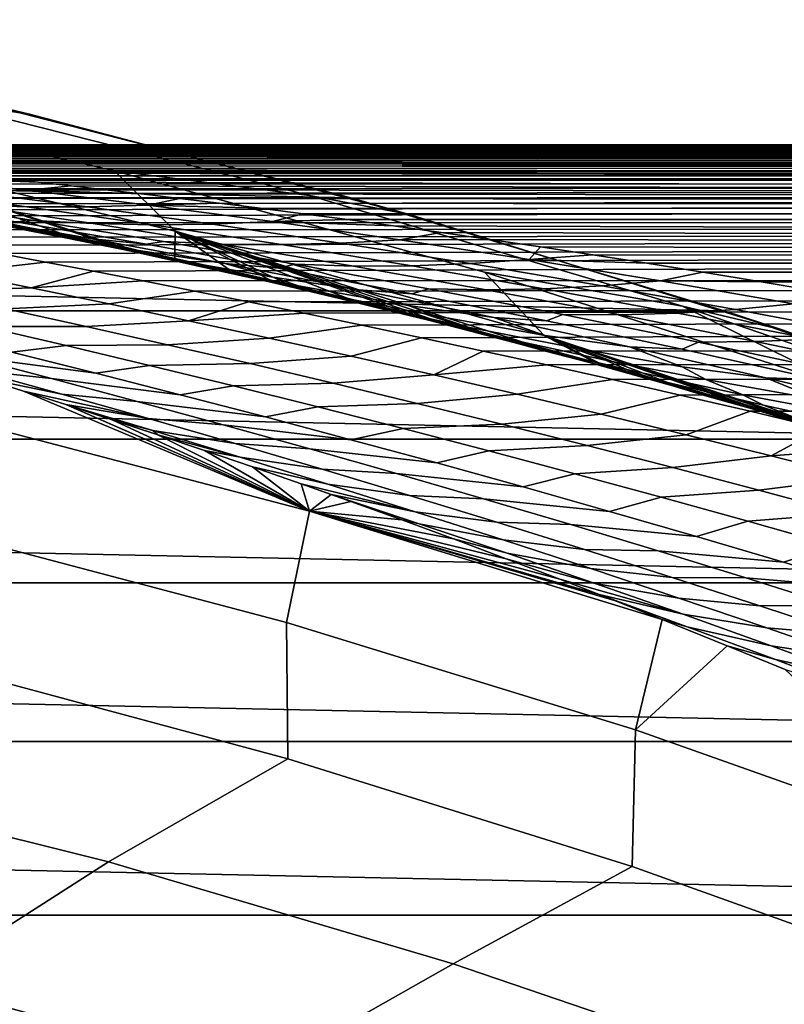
# Model space of a CAD drawing. Header units: metres. Extents: x -29 to 117, y -464 to 29.
# Tile 213 of 256: x 6.75 to 9.12, y 25.33 to 28.39. Entities that reach past the tile are written whole.
import ezdxf

# ---------------------------------------------------------------- set-up
doc = ezdxf.new("R2010")
doc.units = ezdxf.units.M
doc.layers.add('solid_24_501_056_XXX', color=7, linetype='CONTINUOUS')

msp = doc.modelspace()

# ---------------------------------------------------------------- linework, layer by layer
at = {"layer": 'solid_24_501_056_XXX'}
for points in [[(6.775115, 28.094624, 20), (5.588568, 28.354504, 20), (5.292962, 28.38435, 27.139278), (6.47416, 28.138443, 27.139278)], [(5.415236, 28.388103, -99.5), (5.588568, 28.354504, 20), (6.775115, 28.094624, 20), (6.599304, 28.136433, -99.5)], [(5.880447, 28.186268, 34.372093), (6.071121, 28.008093, 41.604107), (7.227739, 27.73214, 41.604107), (7.039567, 27.919346, 34.372093)], [(7.644053, 27.843405, 27.139278), (6.47416, 28.138443, 27.139278), (5.880447, 28.186268, 34.372093), (7.039567, 27.919346, 34.372093)], [(7.77202, 27.835329, -99.5), (-7.77202, 27.835329, -99.5), (-6.599304, 28.136433, -99.5)], [(7.77202, 27.835329, -99.5), (-6.599304, 28.136433, -99.5), (6.599304, 28.136433, -99.5)], [(7.949692, 27.78511, 20), (6.775115, 28.094624, 20), (6.47416, 28.138443, 27.139278), (7.644053, 27.843405, 27.139278)], [(6.599304, 28.136433, -99.5), (6.775115, 28.094624, 20), (7.949692, 27.78511, 20), (7.77202, 27.835329, -99.5)], [(5.104316, 27.984617, 52.928036), (5.105446, 27.980316, 53.049732), (54.700001, 28, 52)], [(5.107767, 27.988346, 52.807755), (5.104316, 27.984617, 52.928036), (54.700001, 28, 52)], [(5.105446, 27.980316, 53.049732), (5.111214, 27.975428, 53.172775), (54.700001, 28, 52)], [(5.116101, 27.991524, 52.688911), (5.107767, 27.988346, 52.807755), (54.700001, 28, 52)], [(5.121983, 27.969938, 53.297127), (54.700001, 27.974771, 53.188354), (54.700001, 28, 52), (5.111214, 27.975428, 53.172775)], [(5.128865, 27.994171, 52.571339), (5.116101, 27.991524, 52.688911), (54.700001, 28, 52)], [(5.145572, 27.996305, 52.454872), (5.128865, 27.994171, 52.571339), (54.700001, 28, 52)], [(5.166032, 27.997942, 52.339447), (5.145572, 27.996305, 52.454872), (54.700001, 28, 52)], [(5.190514, 27.999094, 52.225155), (5.166032, 27.997942, 52.339447), (54.700001, 28, 52)], [(5.219021, 27.999777, 52.112007), (5.190514, 27.999094, 52.225155), (54.700001, 28, 52)], [(5.251555, 28, 52), (5.219021, 27.999777, 52.112007), (54.700001, 28, 52)], [(5.288636, 27.999765, 51.885181), (5.251555, 28, 52), (54.700001, 28, 52), (54.700001, 27.974771, 50.811646)], [(5.328722, 27.999067, 51.771381), (5.288636, 27.999765, 51.885181), (54.700001, 27.974771, 50.811646)], [(7.226295, 27.648012, 44.99522), (7.227739, 27.73214, 41.604107), (6.071121, 28.008093, 41.604107), (7.056873, 27.684595, 45.261452)], [(7.023347, 27.691689, 45.314472), (7.056873, 27.684595, 45.261452), (6.071121, 28.008093, 41.604107)], [(6.89151, 27.71911, 45.524059), (7.023347, 27.691689, 45.314472), (6.071121, 28.008093, 41.604107)], [(6.730502, 27.751587, 45.782452), (6.89151, 27.71911, 45.524059), (6.071121, 28.008093, 41.604107)], [(5.121983, 27.969938, 53.297127), (5.138055, 27.963831, 53.422745), (54.700001, 27.974771, 53.188354)], [(5.138055, 27.963831, 53.422745), (5.159106, 27.95709, 53.549534), (54.700001, 27.974771, 53.188354)], [(5.159106, 27.95709, 53.549534), (5.18531, 27.949697, 53.677628), (54.700001, 27.974771, 53.188354)], [(5.18531, 27.949697, 53.677628), (5.217027, 27.94162, 53.80719), (54.700001, 27.974771, 53.188354)], [(5.217027, 27.94162, 53.80719), (5.254505, 27.932831, 53.938278), (54.700001, 27.974771, 53.188354)], [(5.254505, 27.932831, 53.938278), (5.297391, 27.923342, 54.070511), (54.700001, 27.974771, 53.188354)], [(5.297391, 27.923342, 54.070511), (5.345946, 27.913094, 54.204361), (54.700001, 27.974771, 53.188354)], [(5.371812, 27.997919, 51.658604), (5.328722, 27.999067, 51.771381), (54.700001, 27.974771, 50.811646)], [(5.345946, 27.913094, 54.204361), (5.400564, 27.902014, 54.340443), (54.700001, 27.974771, 53.188354)], [(5.418014, 27.996332, 51.546818), (5.371812, 27.997919, 51.658604), (54.700001, 27.974771, 50.811646)], [(5.461477, 27.89003, 54.479164), (54.700001, 27.89913, 54.374565), (54.700001, 27.974771, 53.188354), (5.400564, 27.902014, 54.340443)], [(5.467479, 27.994318, 51.435986), (5.418014, 27.996332, 51.546818), (54.700001, 27.974771, 50.811646)], [(5.519651, 27.991894, 51.326256), (5.467479, 27.994318, 51.435986), (54.700001, 27.974771, 50.811646)], [(5.573954, 27.989073, 51.217793), (5.519651, 27.991894, 51.326256), (54.700001, 27.974771, 50.811646)], [(5.630711, 27.985868, 51.110519), (5.573954, 27.989073, 51.217793), (54.700001, 27.974771, 50.811646)], [(5.689719, 27.982296, 51.004471), (5.630711, 27.985868, 51.110519), (54.700001, 27.974771, 50.811646)], [(5.750357, 27.978376, 50.899792), (5.689719, 27.982296, 51.004471), (54.700001, 27.974771, 50.811646)], [(5.812353, 27.974133, 50.7967), (5.750357, 27.978376, 50.899792), (54.700001, 27.974771, 50.811646)], [(5.87599, 27.969578, 50.695118), (5.812353, 27.974133, 50.7967), (54.700001, 27.974771, 50.811646), (54.700001, 27.89913, 49.625435)], [(5.941133, 27.964705, 50.594547), (5.87599, 27.969578, 50.695118), (54.700001, 27.89913, 49.625435)], [(6.007576, 27.959507, 50.494694), (5.941133, 27.964705, 50.594547), (54.700001, 27.89913, 49.625435)], [(6.075067, 27.954035, 50.396278), (6.007576, 27.959507, 50.494694), (54.700001, 27.89913, 49.625435)], [(6.144255, 27.948235, 50.29818), (6.075067, 27.954035, 50.396278), (54.700001, 27.89913, 49.625435)], [(6.215918, 27.942015, 50.198929), (6.144255, 27.948235, 50.29818), (54.700001, 27.89913, 49.625435)], [(6.289674, 27.935387, 50.098892), (6.215918, 27.942015, 50.198929), (54.700001, 27.89913, 49.625435)], [(6.365683, 27.928343, 49.998074), (6.289674, 27.935387, 50.098892), (54.700001, 27.89913, 49.625435)], [(6.445129, 27.920767, 49.895061), (6.365683, 27.928343, 49.998074), (54.700001, 27.89913, 49.625435)], [(6.528581, 27.912577, 49.789101), (6.445129, 27.920767, 49.895061), (54.700001, 27.89913, 49.625435)], [(6.615298, 27.903805, 49.681015), (6.528581, 27.912577, 49.789101), (54.700001, 27.89913, 49.625435)], [(7.039567, 27.919346, 34.372093), (7.227739, 27.73214, 41.604107), (8.371915, 27.408445, 41.604107), (8.186674, 27.604776, 34.372093)], [(8.800599, 27.49975, 27.139278), (7.644053, 27.843405, 27.139278), (7.039567, 27.919346, 34.372093), (8.186674, 27.604776, 34.372093)], [(5.461477, 27.89003, 54.479164), (5.528379, 27.877138, 54.620136), (54.700001, 27.89913, 54.374565)], [(5.528379, 27.877138, 54.620136), (5.601464, 27.863298, 54.763432), (54.700001, 27.89913, 54.374565)], [(5.601464, 27.863298, 54.763432), (5.68099, 27.848457, 54.909191), (54.700001, 27.89913, 54.374565)], [(5.68099, 27.848457, 54.909191), (5.767153, 27.832561, 55.057537), (54.700001, 27.89913, 54.374565)], [(5.767153, 27.832561, 55.057537), (5.859841, 27.815573, 55.208412), (54.700001, 27.89913, 54.374565)], [(5.859841, 27.815573, 55.208412), (5.9589, 27.797468, 55.36166), (54.700001, 27.89913, 54.374565)], [(5.9589, 27.797468, 55.36166), (6.064181, 27.778225, 55.517132), (54.700001, 27.89913, 54.374565)], [(6.175661, 27.75782, 55.674706), (54.700001, 27.773212, 55.556499), (54.700001, 27.89913, 54.374565), (6.064181, 27.778225, 55.517132)], [(6.411643, 27.89913, 49.58709), (6.770159, 27.85895, 49.15889), (6.5786, 27.855423, 49.03059), (6.216212, 27.898048, 49.464863)], [(6.411643, 27.89913, 49.58709), (6.706339, 27.894346, 49.569881), (6.802832, 27.884069, 49.454678)], [(6.770159, 27.85895, 49.15889), (6.411643, 27.89913, 49.58709), (6.802832, 27.884069, 49.454678), (6.904503, 27.872936, 49.335526)], [(6.706339, 27.894346, 49.569881), (6.615298, 27.903805, 49.681015), (54.700001, 27.89913, 49.625435)], [(6.802832, 27.884069, 49.454678), (6.706339, 27.894346, 49.569881), (54.700001, 27.89913, 49.625435), (54.700001, 27.773212, 48.443501)], [(6.904503, 27.872936, 49.335526), (6.802832, 27.884069, 49.454678), (54.700001, 27.773212, 48.443501)], [(6.387303, 27.858053, 48.901878), (6.767088, 27.807493, 48.475651), (6.579298, 27.813854, 48.341969), (6.19641, 27.866838, 48.772839)], [(6.5786, 27.855423, 49.03059), (6.955273, 27.807283, 48.608925), (6.767088, 27.807493, 48.475651), (6.387303, 27.858053, 48.901878)], [(6.770159, 27.85895, 49.15889), (7.143715, 27.813227, 48.741703), (6.955273, 27.807283, 48.608925), (6.5786, 27.855423, 49.03059)], [(6.770159, 27.85895, 49.15889), (6.904503, 27.872936, 49.335526), (7.01123, 27.860926, 49.212734)], [(6.770159, 27.85895, 49.15889), (7.01123, 27.860926, 49.212734), (7.123239, 27.847998, 49.086399)], [(7.143715, 27.813227, 48.741703), (6.770159, 27.85895, 49.15889), (7.123239, 27.847998, 49.086399), (7.240713, 27.834093, 48.956436)], [(7.01123, 27.860926, 49.212734), (6.904503, 27.872936, 49.335526), (54.700001, 27.773212, 48.443501)], [(7.123239, 27.847998, 49.086399), (7.01123, 27.860926, 49.212734), (54.700001, 27.773212, 48.443501)], [(7.240713, 27.834093, 48.956436), (7.123239, 27.847998, 49.086399), (54.700001, 27.773212, 48.443501)], [(8.930549, 27.485546, -99.5), (-8.930549, 27.485546, -99.5), (-7.77202, 27.835329, -99.5)], [(8.930549, 27.485546, -99.5), (-7.77202, 27.835329, -99.5), (7.77202, 27.835329, -99.5)], [(6.392034, 27.826365, 48.207981), (6.787737, 27.765787, 47.785881), (6.733182, 27.760746, 47.513657), (6.334495, 27.825016, 47.933434)], [(6.579298, 27.813854, 48.341969), (6.972492, 27.755665, 47.92342), (6.787737, 27.765787, 47.785881), (6.392034, 27.826365, 48.207981)], [(7.143715, 27.813227, 48.741703), (7.240713, 27.834093, 48.956436), (7.363521, 27.819162, 48.822861)], [(7.143715, 27.813227, 48.741703), (7.363521, 27.819162, 48.822861), (7.491395, 27.803198, 48.686054)], [(7.363521, 27.819162, 48.822861), (7.240713, 27.834093, 48.956436), (54.700001, 27.773212, 48.443501)], [(7.491395, 27.803198, 48.686054), (7.363521, 27.819162, 48.822861), (54.700001, 27.773212, 48.443501)], [(9.110227, 27.426516, 20), (7.949692, 27.78511, 20), (7.644053, 27.843405, 27.139278), (8.800599, 27.49975, 27.139278)], [(7.77202, 27.835329, -99.5), (7.949692, 27.78511, 20), (9.110227, 27.426516, 20), (8.930549, 27.485546, -99.5)], [(6.699625, 27.750599, 46.89764), (6.780247, 27.732647, 46.495823), (6.45512, 27.798561, 46.500999), (6.370494, 27.810579, 46.908638)], [(6.871293, 27.714706, 46.088154), (6.530247, 27.790417, 46.107788), (6.421717, 27.810732, 46.28616)], [(6.780247, 27.732647, 46.495823), (6.871293, 27.714706, 46.088154), (6.421717, 27.810732, 46.28616), (6.45512, 27.798561, 46.500999)], [(6.871293, 27.714706, 46.088154), (6.946157, 27.702312, 45.700478), (6.573949, 27.782091, 46.036381), (6.530247, 27.790417, 46.107788)], [(6.767088, 27.807493, 48.475651), (7.157764, 27.751686, 48.060574), (6.972492, 27.755665, 47.92342), (6.579298, 27.813854, 48.341969)], [(6.955273, 27.807283, 48.608925), (7.343427, 27.753853, 48.197239), (7.157764, 27.751686, 48.060574), (6.767088, 27.807493, 48.475651)], [(7.143715, 27.813227, 48.741703), (7.529343, 27.762163, 48.333324), (7.343427, 27.753853, 48.197239), (6.955273, 27.807283, 48.608925)], [(7.529343, 27.762163, 48.333324), (7.143715, 27.813227, 48.741703), (7.491395, 27.803198, 48.686054), (7.624131, 27.786188, 48.546341)], [(7.624131, 27.786188, 48.546341), (7.491395, 27.803198, 48.686054), (54.700001, 27.773212, 48.443501)], [(7.529343, 27.762163, 48.333324), (7.624131, 27.786188, 48.546341), (7.761882, 27.768074, 48.403599)], [(7.761882, 27.768074, 48.403599), (7.624131, 27.786188, 48.546341), (54.700001, 27.773212, 48.443501)], [(6.175661, 27.75782, 55.674706), (6.293431, 27.736206, 55.834435), (54.700001, 27.773212, 55.556499)], [(6.293431, 27.736206, 55.834435), (6.41738, 27.713324, 55.996464), (54.700001, 27.773212, 55.556499)], [(6.41738, 27.713324, 55.996464), (6.547391, 27.68911, 56.160915), (54.700001, 27.773212, 55.556499)], [(6.547391, 27.68911, 56.160915), (6.683433, 27.663536, 56.327679), (54.700001, 27.773212, 55.556499)], [(6.563148, 27.780216, 47.361641), (6.969989, 27.708509, 46.948528), (6.699625, 27.750599, 46.89764)], [(6.733182, 27.760746, 47.513657), (7.138111, 27.691509, 47.102882), (6.969989, 27.708509, 46.948528), (6.563148, 27.780216, 47.361641)], [(6.946157, 27.702312, 45.700478), (6.730502, 27.751587, 45.782452), (6.573949, 27.782091, 46.036381)], [(6.683433, 27.663536, 56.327679), (6.825563, 27.636564, 56.4967), (54.700001, 27.773212, 55.556499)], [(6.787737, 27.765787, 47.785881), (7.190834, 27.700163, 47.373417), (7.138111, 27.691509, 47.102882), (6.733182, 27.760746, 47.513657)], [(6.972492, 27.755665, 47.92342), (7.373504, 27.6924, 47.513752), (7.190834, 27.700163, 47.373417), (6.787737, 27.765787, 47.785881)], [(6.825563, 27.636564, 56.4967), (6.973792, 27.608097, 56.668293), (54.700001, 27.773212, 55.556499)], [(7.157764, 27.751686, 48.060574), (7.556685, 27.690775, 47.653622), (7.373504, 27.6924, 47.513752), (6.972492, 27.755665, 47.92342)], [(7.128127, 27.578032, 56.842747), (54.700001, 27.597246, 56.732021), (54.700001, 27.773212, 55.556499), (6.973792, 27.608097, 56.668293)], [(7.529343, 27.762163, 48.333324), (7.924069, 27.70594, 47.931549), (7.740252, 27.69529, 47.792919), (7.343427, 27.753853, 48.197239)], [(7.529343, 27.762163, 48.333324), (7.761882, 27.768074, 48.403599), (7.90454, 27.748798, 48.257778)], [(7.924069, 27.70594, 47.931549), (7.529343, 27.762163, 48.333324), (7.90454, 27.748798, 48.257778), (8.051934, 27.72831, 48.108875)], [(7.90454, 27.748798, 48.257778), (7.761882, 27.768074, 48.403599), (54.700001, 27.773212, 48.443501), (54.700001, 27.597246, 47.267979)], [(6.969989, 27.708509, 46.948528), (7.11324, 27.672415, 46.486145), (6.780247, 27.732647, 46.495823), (6.699625, 27.750599, 46.89764)], [(6.946157, 27.702312, 45.700478), (6.89151, 27.71911, 45.524059), (6.730502, 27.751587, 45.782452)], [(7.11324, 27.672415, 46.486145), (7.193703, 27.649891, 46.090439), (6.871293, 27.714706, 46.088154), (6.780247, 27.732647, 46.495823)], [(7.343427, 27.753853, 48.197239), (7.740252, 27.69529, 47.792919), (7.556685, 27.690775, 47.653622), (7.157764, 27.751686, 48.060574)], [(7.226295, 27.648012, 44.99522), (7.399488, 27.609344, 44.725716), (7.227739, 27.73214, 41.604107)], [(8.52775, 27.326063, 43.022064), (8.371915, 27.408445, 41.604107), (7.227739, 27.73214, 41.604107), (8.341778, 27.376499, 43.297802)], [(8.141635, 27.429129, 43.596405), (8.341778, 27.376499, 43.297802), (7.227739, 27.73214, 41.604107)], [(8.02227, 27.459702, 43.775589), (8.141635, 27.429129, 43.596405), (7.227739, 27.73214, 41.604107)], [(7.948158, 27.478376, 43.887287), (8.02227, 27.459702, 43.775589), (7.227739, 27.73214, 41.604107)], [(7.760355, 27.524651, 44.171921), (7.948158, 27.478376, 43.887287), (7.227739, 27.73214, 41.604107)], [(7.57726, 27.568317, 44.451672), (7.760355, 27.524651, 44.171921), (7.227739, 27.73214, 41.604107)], [(7.520644, 27.58153, 44.538673), (7.57726, 27.568317, 44.451672), (7.227739, 27.73214, 41.604107)], [(7.399488, 27.609344, 44.725716), (7.520644, 27.58153, 44.538673), (7.227739, 27.73214, 41.604107)], [(8.051934, 27.72831, 48.108875), (7.90454, 27.748798, 48.257778), (54.700001, 27.597246, 47.267979)], [(7.924069, 27.70594, 47.931549), (8.051934, 27.72831, 48.108875), (8.203639, 27.706617, 47.957306)], [(8.203639, 27.706617, 47.957306), (8.051934, 27.72831, 48.108875), (54.700001, 27.597246, 47.267979)], [(7.193703, 27.649891, 46.090439), (7.290602, 27.626043, 45.68277), (6.946157, 27.702312, 45.700478), (6.871293, 27.714706, 46.088154)], [(7.364254, 27.609432, 45.300953), (7.023347, 27.691689, 45.314472), (6.89151, 27.71911, 45.524059)], [(7.290602, 27.626043, 45.68277), (7.364254, 27.609432, 45.300953), (6.89151, 27.71911, 45.524059), (6.946157, 27.702312, 45.700478)], [(6.969989, 27.708509, 46.948528), (7.381383, 27.631878, 46.542473), (7.11324, 27.672415, 46.486145)], [(7.138111, 27.691509, 47.102882), (7.547903, 27.617336, 46.698795), (7.381383, 27.631878, 46.542473), (6.969989, 27.708509, 46.948528)], [(7.190834, 27.700163, 47.373417), (7.599456, 27.629532, 46.967674), (7.547903, 27.617336, 46.698795), (7.138111, 27.691509, 47.102882)], [(7.373504, 27.6924, 47.513752), (7.780344, 27.624125, 47.110355), (7.599456, 27.629532, 46.967674), (7.190834, 27.700163, 47.373417)], [(7.740252, 27.69529, 47.792919), (8.143514, 27.631702, 47.39397), (7.961738, 27.624847, 47.252491), (7.556685, 27.690775, 47.653622)], [(7.924069, 27.70594, 47.931549), (8.325537, 27.644684, 47.534702), (8.143514, 27.631702, 47.39397), (7.740252, 27.69529, 47.792919)], [(8.325537, 27.644684, 47.534702), (7.924069, 27.70594, 47.931549), (8.203639, 27.706617, 47.957306), (8.360129, 27.683613, 47.802673)], [(8.360129, 27.683613, 47.802673), (8.203639, 27.706617, 47.957306), (54.700001, 27.597246, 47.267979)], [(6.312995, 27.650518, 56.467289), (6.543772, 27.604513, 56.743542), (6.825563, 27.636564, 56.4967), (6.683433, 27.663536, 56.327679)], [(7.364254, 27.609432, 45.300953), (7.446862, 27.59322, 44.913967), (7.056873, 27.684595, 45.261452), (7.023347, 27.691689, 45.314472)], [(7.446862, 27.59322, 44.913967), (7.226295, 27.648012, 44.99522), (7.056873, 27.684595, 45.261452)], [(7.381383, 27.631878, 46.542473), (7.530671, 27.589344, 46.081619), (7.193703, 27.649891, 46.090439), (7.11324, 27.672415, 46.486145)], [(7.556685, 27.690775, 47.653622), (7.961738, 27.624847, 47.252491), (7.780344, 27.624125, 47.110355), (7.373504, 27.6924, 47.513752)], [(8.325537, 27.644684, 47.534702), (8.360129, 27.683613, 47.802673), (8.522319, 27.659109, 47.644115)], [(8.522319, 27.659109, 47.644115), (8.360129, 27.683613, 47.802673), (54.700001, 27.597246, 47.267979)], [(6.780699, 27.55648, 57.015221), (6.973792, 27.608097, 56.668293), (6.825563, 27.636564, 56.4967), (6.543772, 27.604513, 56.743542)], [(7.530671, 27.589344, 46.081619), (7.610301, 27.562408, 45.691856), (7.290602, 27.626043, 45.68277), (7.193703, 27.649891, 46.090439)], [(7.446862, 27.59322, 44.913967), (7.399488, 27.609344, 44.725716), (7.226295, 27.648012, 44.99522)], [(8.325537, 27.644684, 47.534702), (8.732758, 27.57844, 47.142265), (8.552262, 27.563141, 46.999817), (8.143514, 27.631702, 47.39397)], [(8.325537, 27.644684, 47.534702), (8.522319, 27.659109, 47.644115), (8.69055, 27.632973, 47.481281)], [(8.732758, 27.57844, 47.142265), (8.325537, 27.644684, 47.534702), (8.69055, 27.632973, 47.481281), (8.864308, 27.605213, 47.314678)], [(8.69055, 27.632973, 47.481281), (8.522319, 27.659109, 47.644115), (54.700001, 27.597246, 47.267979)], [(8.864308, 27.605213, 47.314678), (8.69055, 27.632973, 47.481281), (54.700001, 27.597246, 47.267979)], [(6.780699, 27.55648, 57.015221), (6.543772, 27.604513, 56.743542), (6.215954, 27.595892, 56.957184), (6.456525, 27.544851, 57.2342)], [(6.780699, 27.55648, 57.015221), (7.128127, 27.578032, 56.842747), (6.973792, 27.608097, 56.668293)], [(7.610301, 27.562408, 45.691856), (7.7125, 27.532665, 45.284168), (7.364254, 27.609432, 45.300953), (7.290602, 27.626043, 45.68277)], [(7.7125, 27.532665, 45.284168), (7.78438, 27.511978, 44.90799), (7.446862, 27.59322, 44.913967), (7.364254, 27.609432, 45.300953)], [(7.381383, 27.631878, 46.542473), (7.796686, 27.550402, 46.142845), (7.530671, 27.589344, 46.081619)], [(7.547903, 27.617336, 46.698795), (7.961875, 27.538305, 46.300789), (7.796686, 27.550402, 46.142845), (7.381383, 27.631878, 46.542473)], [(7.871679, 27.490063, 44.520378), (7.520644, 27.58153, 44.538673), (7.399488, 27.609344, 44.725716)], [(7.78438, 27.511978, 44.90799), (7.871679, 27.490063, 44.520378), (7.399488, 27.609344, 44.725716), (7.446862, 27.59322, 44.913967)], [(7.599456, 27.629532, 46.967674), (8.012771, 27.553961, 46.567867), (7.961875, 27.538305, 46.300789), (7.547903, 27.617336, 46.698795)], [(7.780344, 27.624125, 47.110355), (8.192141, 27.550896, 46.712517), (8.012771, 27.553961, 46.567867), (7.599456, 27.629532, 46.967674)], [(7.961738, 27.624847, 47.252491), (8.372012, 27.553957, 46.856537), (8.192141, 27.550896, 46.712517), (7.780344, 27.624125, 47.110355)], [(8.143514, 27.631702, 47.39397), (8.552262, 27.563141, 46.999817), (8.372012, 27.553957, 46.856537), (7.961738, 27.624847, 47.252491)], [(8.186674, 27.604776, 34.372093), (8.371915, 27.408445, 41.604107), (9.500831, 27.03784, 41.605072), (9.31981, 27.243099, 34.372093)], [(8.800599, 27.49975, 27.139278), (8.186674, 27.604776, 34.372093), (9.31981, 27.243099, 34.372093)], [(8.732758, 27.57844, 47.142265), (8.864308, 27.605213, 47.314678), (9.044452, 27.575632, 47.143608)], [(9.044452, 27.575632, 47.143608), (8.864308, 27.605213, 47.314678), (54.700001, 27.597246, 47.267979)], [(6.780699, 27.55648, 57.015221), (7.022702, 27.506451, 57.282909), (7.288533, 27.546339, 57.019882), (7.128127, 27.578032, 56.842747)], [(7.128127, 27.578032, 56.842747), (7.288533, 27.546339, 57.019882), (54.700001, 27.597246, 56.732021)], [(7.288533, 27.546339, 57.019882), (7.455029, 27.51297, 57.199665), (54.700001, 27.597246, 56.732021)], [(7.455029, 27.51297, 57.199665), (7.627678, 27.477804, 57.382401), (54.700001, 27.597246, 56.732021)], [(7.871679, 27.490063, 44.520378), (7.950517, 27.472649, 44.143311), (7.57726, 27.568317, 44.451672), (7.520644, 27.58153, 44.538673)], [(7.796686, 27.550402, 46.142845), (7.951313, 27.501471, 45.683453), (7.610301, 27.562408, 45.691856), (7.530671, 27.589344, 46.081619)], [(7.627678, 27.477804, 57.382401), (7.806538, 27.440722, 57.568375), (54.700001, 27.597246, 56.732021)], [(7.806538, 27.440722, 57.568375), (7.991527, 27.401709, 57.757286), (54.700001, 27.597246, 56.732021)], [(8.182689, 27.360682, 57.949215), (54.700001, 27.371548, 57.899017), (54.700001, 27.597246, 56.732021), (7.991527, 27.401709, 57.757286)], [(8.732758, 27.57844, 47.142265), (9.144927, 27.507242, 46.753887), (8.965722, 27.489647, 46.610065), (8.552262, 27.563141, 46.999817)], [(9.144927, 27.507242, 46.753887), (8.732758, 27.57844, 47.142265), (9.044452, 27.575632, 47.143608), (9.231902, 27.544006, 46.967339)], [(9.231902, 27.544006, 46.967339), (9.044452, 27.575632, 47.143608), (54.700001, 27.597246, 47.267979), (54.700001, 27.371548, 46.100983)], [(7.022702, 27.506451, 57.282909), (6.780699, 27.55648, 57.015221), (6.456525, 27.544851, 57.2342), (6.70176, 27.491873, 57.506424)], [(7.269053, 27.454443, 57.547039), (7.455029, 27.51297, 57.199665), (7.288533, 27.546339, 57.019882), (7.022702, 27.506451, 57.282909)], [(7.950517, 27.472649, 44.143311), (7.760355, 27.524651, 44.171921), (7.57726, 27.568317, 44.451672)], [(7.951313, 27.501471, 45.683453), (8.029476, 27.470272, 45.299446), (7.7125, 27.532665, 45.284168), (7.610301, 27.562408, 45.691856)], [(7.796686, 27.550402, 46.142845), (8.215269, 27.464157, 45.749069), (7.951313, 27.501471, 45.683453)], [(7.961875, 27.538305, 46.300789), (8.379375, 27.454479, 45.90834), (8.215269, 27.464157, 45.749069), (7.796686, 27.550402, 46.142845)], [(8.012771, 27.553961, 46.567867), (8.430087, 27.473511, 46.173492), (8.379375, 27.454479, 45.90834), (7.961875, 27.538305, 46.300789)], [(8.192141, 27.550896, 46.712517), (8.608175, 27.472775, 46.319763), (8.430087, 27.473511, 46.173492), (8.012771, 27.553961, 46.567867)], [(8.372012, 27.553957, 46.856537), (8.786761, 27.478155, 46.465324), (8.608175, 27.472775, 46.319763), (8.192141, 27.550896, 46.712517)], [(8.552262, 27.563141, 46.999817), (8.965722, 27.489647, 46.610065), (8.786761, 27.478155, 46.465324), (8.372012, 27.553957, 46.856537)], [(7.269053, 27.454443, 57.547039), (7.627678, 27.477804, 57.382401), (7.455029, 27.51297, 57.199665)], [(8.029476, 27.470272, 45.299446), (8.136437, 27.434635, 44.891682), (7.78438, 27.511978, 44.90799), (7.7125, 27.532665, 45.284168)], [(7.950517, 27.472649, 44.143311), (7.948158, 27.478376, 43.887287), (7.760355, 27.524651, 44.171921)], [(8.136437, 27.434635, 44.891682), (8.206025, 27.410007, 44.520901), (7.871679, 27.490063, 44.520378), (7.78438, 27.511978, 44.90799)], [(10.073549, 27.087502, -99.5), (-10.073549, 27.087502, -99.5), (-8.930549, 27.485546, -99.5)], [(10.073549, 27.087502, -99.5), (-8.930549, 27.485546, -99.5), (8.930549, 27.485546, -99.5)], [(6.950974, 27.43697, 57.774418), (6.70176, 27.491873, 57.506424), (6.382117, 27.494907, 57.732246), (6.634182, 27.437094, 58.00425)], [(7.269053, 27.454443, 57.547039), (7.022702, 27.506451, 57.282909), (6.70176, 27.491873, 57.506424), (6.950974, 27.43697, 57.774418)], [(8.206025, 27.410007, 44.520901), (8.297562, 27.382368, 44.132557), (7.950517, 27.472649, 44.143311), (7.871679, 27.490063, 44.520378)], [(8.215269, 27.464157, 45.749069), (8.374556, 27.408855, 45.291027), (8.029476, 27.470272, 45.299446), (7.951313, 27.501471, 45.683453)], [(8.965722, 27.489647, 46.610065), (9.383119, 27.411259, 46.224316), (9.205235, 27.397482, 46.078423), (8.786761, 27.478155, 46.465324)], [(8.800599, 27.49975, 27.139278), (9.31981, 27.243099, 34.372093), (10.437041, 26.83493, 34.372093), (9.941779, 27.108076, 27.139278)], [(10.254666, 27.01947, 20), (9.110227, 27.426516, 20), (8.800599, 27.49975, 27.139278), (9.941779, 27.108076, 27.139278)], [(8.930549, 27.485546, -99.5), (9.110227, 27.426516, 20), (10.254666, 27.01947, 20), (10.073549, 27.087502, -99.5)], [(9.144927, 27.507242, 46.753887), (9.561244, 27.431126, 46.369209), (9.383119, 27.411259, 46.224316), (8.965722, 27.489647, 46.610065)], [(7.519249, 27.400467, 57.807934), (7.269053, 27.454443, 57.547039), (6.950974, 27.43697, 57.774418), (7.203701, 27.380159, 58.038582)], [(7.269053, 27.454443, 57.547039), (7.519249, 27.400467, 57.807934), (7.806538, 27.440722, 57.568375), (7.627678, 27.477804, 57.382401)], [(8.380599, 27.359234, 43.75433), (8.02227, 27.459702, 43.775589), (7.948158, 27.478376, 43.887287)], [(8.297562, 27.382368, 44.132557), (8.380599, 27.359234, 43.75433), (7.948158, 27.478376, 43.887287), (7.950517, 27.472649, 44.143311)], [(8.380599, 27.359234, 43.75433), (8.449804, 27.342432, 43.390842), (8.141635, 27.429129, 43.596405), (8.02227, 27.459702, 43.775589)], [(8.374556, 27.408855, 45.291027), (8.450664, 27.373539, 44.912582), (8.136437, 27.434635, 44.891682), (8.029476, 27.470272, 45.299446)], [(8.215269, 27.464157, 45.749069), (8.636504, 27.373196, 45.360584), (8.374556, 27.408855, 45.291027)], [(8.379375, 27.454479, 45.90834), (8.799744, 27.365911, 45.520905), (8.636504, 27.373196, 45.360584), (8.215269, 27.464157, 45.749069)], [(8.430087, 27.473511, 46.173492), (8.850712, 27.388237, 45.784042), (8.799744, 27.365911, 45.520905), (8.379375, 27.454479, 45.90834)], [(8.608175, 27.472775, 46.319763), (9.027726, 27.389807, 45.931629), (8.850712, 27.388237, 45.784042), (8.430087, 27.473511, 46.173492)], [(8.786761, 27.478155, 46.465324), (9.205235, 27.397482, 46.078423), (9.027726, 27.389807, 45.931629), (8.608175, 27.472775, 46.319763)], [(6.720827, 27.356882, 58.65535), (6.889431, 27.377424, 58.271839), (6.634182, 27.437094, 58.00425), (6.462732, 27.420156, 58.387844)], [(7.203701, 27.380159, 58.038582), (6.950974, 27.43697, 57.774418), (6.634182, 27.437094, 58.00425), (6.889431, 27.377424, 58.271839)], [(7.772794, 27.34453, 58.065918), (7.991527, 27.401709, 57.757286), (7.806538, 27.440722, 57.568375), (7.519249, 27.400467, 57.807934)], [(8.450664, 27.373539, 44.912582), (8.561863, 27.332001, 44.504631), (8.206025, 27.410007, 44.520901), (8.136437, 27.434635, 44.891682)], [(8.449804, 27.342432, 43.390842), (8.341778, 27.376499, 43.297802), (8.141635, 27.429129, 43.596405)], [(6.317264, 27.41197, 58.796139), (6.579679, 27.344559, 59.064816), (6.981157, 27.291815, 58.918777), (6.720827, 27.356882, 58.65535)], [(7.772794, 27.34453, 58.065918), (7.519249, 27.400467, 57.807934), (7.203701, 27.380159, 58.038582), (7.459483, 27.321442, 58.299328)], [(8.029189, 27.286638, 58.321308), (8.182689, 27.360682, 57.949215), (7.991527, 27.401709, 57.757286), (7.772794, 27.34453, 58.065918)], [(8.561863, 27.332001, 44.504631), (8.628689, 27.303555, 44.139011), (8.297562, 27.382368, 44.132557), (8.206025, 27.410007, 44.520901)], [(9.447, 27.054859, 41.682484), (9.500831, 27.03784, 41.605072), (8.371915, 27.408445, 41.604107)], [(9.210381, 27.128166, 42.024063), (9.447, 27.054859, 41.682484), (8.371915, 27.408445, 41.604107)], [(9.034932, 27.180952, 42.278709), (9.210381, 27.128166, 42.024063), (8.371915, 27.408445, 41.604107)], [(8.982, 27.196615, 42.355762), (9.034932, 27.180952, 42.278709), (8.371915, 27.408445, 41.604107)], [(8.7609, 27.260735, 42.678806), (8.982, 27.196615, 42.355762), (8.371915, 27.408445, 41.604107)], [(8.547843, 27.320526, 42.992374), (8.7609, 27.260735, 42.678806), (8.371915, 27.408445, 41.604107)], [(8.52775, 27.326063, 43.022064), (8.547843, 27.320526, 42.992374), (8.371915, 27.408445, 41.604107)], [(8.636504, 27.373196, 45.360584), (8.799788, 27.311546, 44.903736), (8.450664, 27.373539, 44.912582), (8.374556, 27.408855, 45.291027)], [(9.027726, 27.389807, 45.931629), (9.450071, 27.302029, 45.547646), (9.273949, 27.29818, 45.399014), (8.850712, 27.388237, 45.784042)], [(9.205235, 27.397482, 46.078423), (9.626688, 27.311975, 45.695404), (9.450071, 27.302029, 45.547646), (9.027726, 27.389807, 45.931629)], [(6.608849, 27.300724, 59.640892), (6.843852, 27.275379, 59.329353), (6.579679, 27.344559, 59.064816), (6.342975, 27.372992, 59.375065)], [(6.981157, 27.291815, 58.918777), (7.147439, 27.315903, 58.535503), (6.889431, 27.377424, 58.271839), (6.720827, 27.356882, 58.65535)], [(7.459483, 27.321442, 58.299328), (7.203701, 27.380159, 58.038582), (6.889431, 27.377424, 58.271839), (7.147439, 27.315903, 58.535503)], [(8.029189, 27.286638, 58.321308), (8.380152, 27.31748, 58.144535), (8.182689, 27.360682, 57.949215)], [(8.182689, 27.360682, 57.949215), (8.380152, 27.31748, 58.144535), (54.700001, 27.371548, 57.899017)], [(8.628689, 27.303555, 44.139011), (8.724122, 27.270161, 43.749866), (8.380599, 27.359234, 43.75433), (8.297562, 27.382368, 44.132557)], [(8.449804, 27.342432, 43.390842), (8.52775, 27.326063, 43.022064), (8.341778, 27.376499, 43.297802)], [(8.380152, 27.31748, 58.144535), (8.584014, 27.27195, 58.343563), (54.700001, 27.371548, 57.899017)], [(8.724122, 27.270161, 43.749866), (8.811137, 27.241266, 43.370487), (8.449804, 27.342432, 43.390842), (8.380599, 27.359234, 43.75433)], [(8.799788, 27.311546, 44.903736), (8.873297, 27.272243, 44.530643), (8.561863, 27.332001, 44.504631), (8.450664, 27.373539, 44.912582)], [(8.584014, 27.27195, 58.343563), (8.794104, 27.224096, 58.545883), (54.700001, 27.371548, 57.899017)], [(8.636504, 27.373196, 45.360584), (9.059759, 27.277559, 44.976822), (8.799788, 27.311546, 44.903736)], [(8.799744, 27.365911, 45.520905), (9.222323, 27.272642, 45.137959), (9.059759, 27.277559, 44.976822), (8.636504, 27.373196, 45.360584)], [(8.794104, 27.224096, 58.545883), (9.01055, 27.17379, 58.751675), (54.700001, 27.371548, 57.899017)], [(8.850712, 27.388237, 45.784042), (9.273949, 27.29818, 45.399014), (9.222323, 27.272642, 45.137959), (8.799744, 27.365911, 45.520905)], [(9.01055, 27.17379, 58.751675), (9.233593, 27.120827, 58.961372), (54.700001, 27.371548, 57.899017)], [(6.579679, 27.344559, 59.064816), (6.843852, 27.275379, 59.329353), (7.243351, 27.224937, 59.178673), (6.981157, 27.291815, 58.918777)], [(8.029189, 27.286638, 58.321308), (7.772794, 27.34453, 58.065918), (7.459483, 27.321442, 58.299328), (7.717857, 27.260817, 58.55706)], [(8.811137, 27.241266, 43.370487), (8.87691, 27.220926, 43.012047), (8.52775, 27.326063, 43.022064), (8.449804, 27.342432, 43.390842)], [(8.873297, 27.272243, 44.530643), (8.988297, 27.224787, 44.12241), (8.628689, 27.303555, 44.139011), (8.561863, 27.332001, 44.504631)], [(6.875947, 27.226709, 59.902855), (6.608849, 27.300724, 59.640892), (6.493936, 27.318747, 59.807056), (6.623896, 27.278423, 60.021137)], [(6.875947, 27.226709, 59.902855), (7.109507, 27.204409, 59.590252), (6.843852, 27.275379, 59.329353), (6.608849, 27.300724, 59.640892)], [(7.243351, 27.224937, 59.178673), (7.407784, 27.252522, 58.795731), (7.147439, 27.315903, 58.535503), (6.981157, 27.291815, 58.918777)], [(7.717857, 27.260817, 58.55706), (7.459483, 27.321442, 58.299328), (7.147439, 27.315903, 58.535503), (7.407784, 27.252522, 58.795731)], [(8.029189, 27.286638, 58.321308), (8.288007, 27.226793, 58.574383), (8.584014, 27.27195, 58.343563), (8.380152, 27.31748, 58.144535)], [(8.87691, 27.220926, 43.012047), (8.958928, 27.198608, 42.641411), (8.547843, 27.320526, 42.992374), (8.52775, 27.326063, 43.022064)], [(8.958928, 27.198608, 42.641411), (8.7609, 27.260735, 42.678806), (8.547843, 27.320526, 42.992374)], [(8.988297, 27.224787, 44.12241), (9.052077, 27.192635, 43.76181), (8.724122, 27.270161, 43.749866), (8.628689, 27.303555, 44.139011)], [(9.059759, 27.277559, 44.976822), (9.226436, 27.209574, 44.521), (8.873297, 27.272243, 44.530643), (8.799788, 27.311546, 44.903736)], [(6.756954, 27.236479, 60.238144), (6.623896, 27.278423, 60.021137), (6.534311, 27.154957, 63.291264), (7.643654, 26.863794, 63.291264)], [(7.144126, 27.150944, 60.161289), (6.875947, 27.226709, 59.902855), (6.623896, 27.278423, 60.021137), (6.756954, 27.236479, 60.238144)], [(6.843852, 27.275379, 59.329353), (7.109507, 27.204409, 59.590252), (7.507164, 27.156242, 59.435394), (7.243351, 27.224937, 59.178673)], [(8.288007, 27.226793, 58.574383), (8.029189, 27.286638, 58.321308), (7.717857, 27.260817, 58.55706), (7.978427, 27.198282, 58.81213)], [(8.548982, 27.164991, 58.825325), (8.794104, 27.224096, 58.545883), (8.584014, 27.27195, 58.343563), (8.288007, 27.226793, 58.574383)], [(9.052077, 27.192635, 43.76181), (9.151203, 27.153454, 43.371876), (8.811137, 27.241266, 43.370487), (8.724122, 27.270161, 43.749866)], [(9.226436, 27.209574, 44.521), (9.296972, 27.166405, 44.153114), (8.988297, 27.224787, 44.12241), (8.873297, 27.272243, 44.530643)], [(9.059759, 27.277559, 44.976822), (9.484475, 27.177275, 44.597256), (9.226436, 27.209574, 44.521)], [(9.222323, 27.272642, 45.137959), (9.646523, 27.174696, 44.759003), (9.484475, 27.177275, 44.597256), (9.059759, 27.277559, 44.976822)], [(6.888072, 27.194487, 60.44997), (6.756954, 27.236479, 60.238144), (7.643654, 26.863794, 63.291264)], [(7.144126, 27.150944, 60.161289), (6.756954, 27.236479, 60.238144), (6.888072, 27.194487, 60.44997)], [(7.507164, 27.156242, 59.435394), (7.6701, 27.187271, 59.05294), (7.407784, 27.252522, 58.795731), (7.243351, 27.224937, 59.178673)], [(7.978427, 27.198282, 58.81213), (7.717857, 27.260817, 58.55706), (7.407784, 27.252522, 58.795731), (7.6701, 27.187271, 59.05294)], [(8.958928, 27.198608, 42.641411), (8.982, 27.196615, 42.355762), (8.7609, 27.260735, 42.678806)], [(9.151203, 27.153454, 43.371876), (9.242011, 27.118757, 42.991341), (8.87691, 27.220926, 43.012047), (8.811137, 27.241266, 43.370487)], [(7.144126, 27.150944, 60.161289), (7.376477, 27.131647, 59.847828), (7.109507, 27.204409, 59.590252), (6.875947, 27.226709, 59.902855)], [(8.548982, 27.164991, 58.825325), (8.288007, 27.226793, 58.574383), (7.978427, 27.198282, 58.81213), (8.240952, 27.133833, 59.064747)], [(8.811872, 27.101236, 59.074295), (9.01055, 27.17379, 58.751675), (8.794104, 27.224096, 58.545883), (8.548982, 27.164991, 58.825325)], [(9.242011, 27.118757, 42.991341), (9.304178, 27.094976, 42.637787), (8.958928, 27.198608, 42.641411), (8.87691, 27.220926, 43.012047)], [(9.296972, 27.166405, 44.153114), (9.415529, 27.113007, 43.744595), (9.052077, 27.192635, 43.76181), (8.988297, 27.224787, 44.12241)], [(6.892968, 27.192905, 60.45784), (6.888072, 27.194487, 60.44997), (7.643654, 26.863794, 63.291264)], [(7.158341, 27.114088, 60.706478), (6.888072, 27.194487, 60.44997), (6.892968, 27.192905, 60.45784)], [(7.158341, 27.114088, 60.706478), (7.413246, 27.07342, 60.416519), (7.144126, 27.150944, 60.161289), (6.888072, 27.194487, 60.44997)], [(7.031882, 27.147671, 60.680103), (6.892968, 27.192905, 60.45784), (7.643654, 26.863794, 63.291264)], [(7.158341, 27.114088, 60.706478), (6.892968, 27.192905, 60.45784), (7.031882, 27.147671, 60.680103)], [(7.109507, 27.204409, 59.590252), (7.376477, 27.131647, 59.847828), (7.772415, 27.085728, 59.689209), (7.507164, 27.156242, 59.435394)], [(7.772415, 27.085728, 59.689209), (7.934167, 27.120148, 59.307384), (7.6701, 27.187271, 59.05294), (7.507164, 27.156242, 59.435394)], [(8.240952, 27.133833, 59.064747), (7.978427, 27.198282, 58.81213), (7.6701, 27.187271, 59.05294), (7.934167, 27.120148, 59.307384)], [(9.304178, 27.094976, 42.637787), (9.389889, 27.066862, 42.265656), (8.982, 27.196615, 42.355762), (8.958928, 27.198608, 42.641411)], [(9.389889, 27.066862, 42.265656), (9.034932, 27.180952, 42.278709), (8.982, 27.196615, 42.355762)], [(9.389889, 27.066862, 42.265656), (9.462379, 27.045527, 41.906971), (9.210381, 27.128166, 42.024063), (9.034932, 27.180952, 42.278709)], [(9.415529, 27.113007, 43.744595), (9.476046, 27.077261, 43.38892), (9.151203, 27.153454, 43.371876), (9.052077, 27.192635, 43.76181)], [(6.534311, 27.154957, 63.291264), (6.47682, 26.80777, 70.516006), (7.572511, 26.519102, 70.516006), (7.643654, 26.863794, 63.291264)], [(7.173775, 27.100689, 60.905102), (7.031882, 27.147671, 60.680103), (7.643654, 26.863794, 63.291264)], [(7.158341, 27.114088, 60.706478), (7.031882, 27.147671, 60.680103), (7.173775, 27.100689, 60.905102)], [(7.413246, 27.07342, 60.416519), (7.644601, 27.057089, 60.102379), (7.376477, 27.131647, 59.847828), (7.144126, 27.150944, 60.161289)], [(8.811872, 27.101236, 59.074295), (8.548982, 27.164991, 58.825325), (8.240952, 27.133833, 59.064747), (8.505207, 27.067471, 59.315109)], [(9.076436, 27.035522, 59.321453), (9.233593, 27.120827, 58.961372), (9.01055, 27.17379, 58.751675), (8.811872, 27.101236, 59.074295)], [(7.158341, 27.114088, 60.706478), (7.173775, 27.100689, 60.905102), (7.429129, 27.031984, 60.959923)], [(7.429129, 27.031984, 60.959923), (7.683166, 26.994118, 60.66888), (7.413246, 27.07342, 60.416519), (7.158341, 27.114088, 60.706478)], [(7.376477, 27.131647, 59.847828), (7.644601, 27.057089, 60.102379), (8.038925, 27.013388, 59.940372), (7.772415, 27.085728, 59.689209)], [(8.038925, 27.013388, 59.940372), (8.199782, 27.051149, 59.559296), (7.934167, 27.120148, 59.307384), (7.772415, 27.085728, 59.689209)], [(8.505207, 27.067471, 59.315109), (8.240952, 27.133833, 59.064747), (7.934167, 27.120148, 59.307384), (8.199782, 27.051149, 59.559296)], [(9.076436, 27.035522, 59.321453), (9.463401, 27.065025, 59.175262), (9.233593, 27.120827, 58.961372)], [(11.199547, 26.641697, -99.5), (-11.199547, 26.641697, -99.5), (-10.073549, 27.087502, -99.5)], [(11.199547, 26.641697, -99.5), (-10.073549, 27.087502, -99.5), (10.073549, 27.087502, -99.5)], [(7.318721, 27.051878, 61.132992), (7.173775, 27.100689, 60.905102), (7.643654, 26.863794, 63.291264)], [(7.429129, 27.031984, 60.959923), (7.173775, 27.100689, 60.905102), (7.318721, 27.051878, 61.132992)], [(9.076436, 27.035522, 59.321453), (8.811872, 27.101236, 59.074295), (8.505207, 27.067471, 59.315109), (8.770973, 26.999187, 59.563419)], [(7.683166, 26.994118, 60.66888), (7.913717, 26.980719, 60.354198), (7.644601, 27.057089, 60.102379), (7.413246, 27.07342, 60.416519)], [(7.644601, 27.057089, 60.102379), (7.913717, 26.980719, 60.354198), (8.306515, 26.939207, 60.189152), (8.038925, 27.013388, 59.940372)], [(8.770973, 26.999187, 59.563419), (8.505207, 27.067471, 59.315109), (8.199782, 27.051149, 59.559296), (8.466745, 26.980268, 59.808907)], [(9.076436, 27.035522, 59.321453), (9.342431, 26.967846, 59.566963), (9.699702, 27.006407, 59.39283), (9.463401, 27.065025, 59.175262)], [(7.466794, 27.001148, 61.363937), (7.318721, 27.051878, 61.132992), (7.643654, 26.863794, 63.291264)], [(7.700434, 26.948105, 61.210659), (7.429129, 27.031984, 60.959923), (7.318721, 27.051878, 61.132992), (7.466794, 27.001148, 61.363937)], [(7.700434, 26.948105, 61.210659), (7.953748, 26.913015, 60.918674), (7.683166, 26.994118, 60.66888), (7.429129, 27.031984, 60.959923)], [(8.306515, 26.939207, 60.189152), (8.466745, 26.980268, 59.808907), (8.199782, 27.051149, 59.559296), (8.038925, 27.013388, 59.940372)], [(9.342431, 26.967846, 59.566963), (9.076436, 27.035522, 59.321453), (8.770973, 26.999187, 59.563419), (9.038027, 26.928976, 59.809868)], [(7.618065, 26.948408, 61.598103), (7.466794, 27.001148, 61.363937), (7.643654, 26.863794, 63.291264)], [(7.972179, 26.862444, 61.458885), (7.700434, 26.948105, 61.210659), (7.466794, 27.001148, 61.363937), (7.618065, 26.948408, 61.598103)], [(7.953748, 26.913015, 60.918674), (8.183665, 26.902517, 60.60358), (7.913717, 26.980719, 60.354198), (7.683166, 26.994118, 60.66888)], [(9.038027, 26.928976, 59.809868), (8.770973, 26.999187, 59.563419), (8.466745, 26.980268, 59.808907), (8.734854, 26.907492, 60.056446)], [(7.913717, 26.980719, 60.354198), (8.183665, 26.902517, 60.60358), (8.575014, 26.863173, 60.435787), (8.306515, 26.939207, 60.189152)], [(8.575014, 26.863173, 60.435787), (8.734854, 26.907492, 60.056446), (8.466745, 26.980268, 59.808907), (8.306515, 26.939207, 60.189152)], [(9.609665, 26.898203, 59.810955), (9.342431, 26.967846, 59.566963), (9.038027, 26.928976, 59.809868), (9.306191, 26.856833, 60.054607)], [(7.711179, 26.915478, 61.741425), (7.618065, 26.948408, 61.598103), (7.643654, 26.863794, 63.291264)], [(7.972179, 26.862444, 61.458885), (7.618065, 26.948408, 61.598103), (7.711179, 26.915478, 61.741425)], [(7.972179, 26.862444, 61.458885), (8.224897, 26.830101, 61.166111), (7.953748, 26.913015, 60.918674), (7.700434, 26.948105, 61.210659)], [(7.77257, 26.893572, 61.835606), (7.711179, 26.915478, 61.741425), (7.643654, 26.863794, 63.291264)], [(7.984133, 26.825235, 61.988773), (7.711179, 26.915478, 61.741425), (7.77257, 26.893572, 61.835606)], [(7.984133, 26.825235, 61.988773), (8.244294, 26.77499, 61.704777), (7.972179, 26.862444, 61.458885), (7.711179, 26.915478, 61.741425)], [(8.224897, 26.830101, 61.166111), (8.454325, 26.822475, 60.850735), (8.183665, 26.902517, 60.60358), (7.953748, 26.913015, 60.918674)], [(8.183665, 26.902517, 60.60358), (8.454325, 26.822475, 60.850735), (8.844308, 26.785276, 60.680431), (8.575014, 26.863173, 60.435787)], [(8.844308, 26.785276, 60.680431), (9.003945, 26.832813, 60.30209), (8.734854, 26.907492, 60.056446), (8.575014, 26.863173, 60.435787)], [(9.306191, 26.856833, 60.054607), (9.038027, 26.928976, 59.809868), (8.734854, 26.907492, 60.056446), (9.003945, 26.832813, 60.30209)], [(7.929952, 26.836695, 62.076031), (7.77257, 26.893572, 61.835606), (7.643654, 26.863794, 63.291264)], [(7.984133, 26.825235, 61.988773), (7.77257, 26.893572, 61.835606), (7.929952, 26.836695, 62.076031)], [(7.643654, 26.863794, 63.291264), (7.572511, 26.519102, 70.516006), (8.655421, 26.185673, 70.516006), (8.738151, 26.528065, 63.289413)], [(8.589791, 26.586826, 63.069153), (7.643654, 26.863794, 63.291264), (8.738151, 26.528065, 63.289413)], [(8.090219, 26.777706, 62.319405), (7.929952, 26.836695, 62.076031), (7.643654, 26.863794, 63.291264)], [(8.253518, 26.716486, 62.565914), (8.090219, 26.777706, 62.319405), (7.643654, 26.863794, 63.291264)], [(8.419995, 26.652905, 62.815765), (8.253518, 26.716486, 62.565914), (7.643654, 26.863794, 63.291264)], [(8.54219, 26.605476, 62.998257), (8.419995, 26.652905, 62.815765), (7.643654, 26.863794, 63.291264)], [(8.589791, 26.586826, 63.069153), (8.54219, 26.605476, 62.998257), (7.643654, 26.863794, 63.291264)], [(8.244294, 26.77499, 61.704777), (8.496536, 26.745371, 61.411339), (8.224897, 26.830101, 61.166111), (7.972179, 26.862444, 61.458885)], [(9.575343, 26.782747, 60.297745), (9.306191, 26.856833, 60.054607), (9.003945, 26.832813, 60.30209), (9.273908, 26.756226, 60.545959)], [(8.256975, 26.733332, 62.233341), (7.984133, 26.825235, 61.988773), (7.929952, 26.836695, 62.076031), (8.090219, 26.777706, 62.319405)], [(8.256975, 26.733332, 62.233341), (8.516711, 26.685734, 61.948505), (8.244294, 26.77499, 61.704777), (7.984133, 26.825235, 61.988773)], [(8.496536, 26.745371, 61.411339), (8.725605, 26.740583, 61.095802), (8.454325, 26.822475, 60.850735), (8.224897, 26.830101, 61.166111)], [(8.454325, 26.822475, 60.850735), (8.725605, 26.740583, 61.095802), (9.114299, 26.705513, 60.923214), (8.844308, 26.785276, 60.680431)], [(9.114299, 26.705513, 60.923214), (9.273908, 26.756226, 60.545959), (9.003945, 26.832813, 60.30209), (8.844308, 26.785276, 60.680431)], [(6.47682, 26.80777, 70.516006), (6.496279, 26.386106, 77.737923), (7.577208, 26.096249, 77.737923), (7.572511, 26.519102, 70.516006)], [(8.529957, 26.639627, 62.475807), (8.256975, 26.733332, 62.233341), (8.090219, 26.777706, 62.319405), (8.253518, 26.716486, 62.565914)], [(8.516711, 26.685734, 61.948505), (8.768584, 26.65881, 61.654522), (8.496536, 26.745371, 61.411339), (8.244294, 26.77499, 61.704777)], [(9.384887, 26.623871, 61.164257), (9.54463, 26.677723, 60.78817), (9.273908, 26.756226, 60.545959), (9.114299, 26.705513, 60.923214)], [(8.529957, 26.639627, 62.475807), (8.789361, 26.59466, 62.190239), (8.516711, 26.685734, 61.948505), (8.256975, 26.733332, 62.233341)], [(8.768584, 26.65881, 61.654522), (8.997418, 26.656836, 61.338932), (8.725605, 26.740583, 61.095802), (8.496536, 26.745371, 61.411339)], [(8.725605, 26.740583, 61.095802), (8.997418, 26.656836, 61.338932), (9.384887, 26.623871, 61.164257), (9.114299, 26.705513, 60.923214)], [(8.803021, 26.544107, 62.716343), (8.529957, 26.639627, 62.475807), (8.253518, 26.716486, 62.565914), (8.419995, 26.652905, 62.815765)], [(8.789361, 26.59466, 62.190239), (9.040962, 26.57041, 61.895817), (8.768584, 26.65881, 61.654522), (8.516711, 26.685734, 61.948505)], [(9.040962, 26.57041, 61.895817), (9.269673, 26.571218, 61.580261), (8.997418, 26.656836, 61.338932), (8.768584, 26.65881, 61.654522)], [(8.997418, 26.656836, 61.338932), (9.269673, 26.571218, 61.580261), (9.655974, 26.540344, 61.403694), (9.384887, 26.623871, 61.164257)], [(12.304966, 26.149532, -99.5), (-12.304966, 26.149532, -99.5), (-11.199547, 26.641697, -99.5)], [(12.304966, 26.149532, -99.5), (-11.199547, 26.641697, -99.5), (11.199547, 26.641697, -99.5)], [(8.803021, 26.544107, 62.716343), (8.419995, 26.652905, 62.815765), (8.54219, 26.605476, 62.998257)], [(8.803021, 26.544107, 62.716343), (9.062174, 26.501749, 62.430141), (8.789361, 26.59466, 62.190239), (8.529957, 26.639627, 62.475807)], [(8.815924, 26.505407, 63.238052), (8.54219, 26.605476, 62.998257), (8.589791, 26.586826, 63.069153)], [(8.815924, 26.505407, 63.238052), (9.076125, 26.446762, 62.955051), (8.803021, 26.544107, 62.716343), (8.54219, 26.605476, 62.998257)], [(9.062174, 26.501749, 62.430141), (9.313593, 26.48015, 62.135372), (9.040962, 26.57041, 61.895817), (8.789361, 26.59466, 62.190239)], [(8.815924, 26.505407, 63.238052), (8.589791, 26.586826, 63.069153), (8.738151, 26.528065, 63.289413)], [(9.313593, 26.48015, 62.135372), (9.542281, 26.483719, 61.819935), (9.269673, 26.571218, 61.580261), (9.040962, 26.57041, 61.895817)], [(9.076125, 26.446762, 62.955051), (9.335099, 26.406992, 62.668312), (9.062174, 26.501749, 62.430141), (8.803021, 26.544107, 62.716343)], [(7.572511, 26.519102, 70.516006), (7.577208, 26.096249, 77.737923), (8.645286, 25.762131, 77.737923), (8.655421, 26.185673, 70.516006)], [(8.939709, 26.446686, 63.587154), (8.738151, 26.528065, 63.289413), (8.655421, 26.185673, 70.516006)], [(9.08917, 26.403673, 63.475685), (8.815924, 26.505407, 63.238052), (8.738151, 26.528065, 63.289413), (8.939709, 26.446686, 63.587154)], [(9.08917, 26.403673, 63.475685), (9.349227, 26.34758, 63.192024), (9.076125, 26.446762, 62.955051), (8.815924, 26.505407, 63.238052)], [(9.335099, 26.406992, 62.668312), (9.586414, 26.388023, 62.373291), (9.313593, 26.48015, 62.135372), (9.062174, 26.501749, 62.430141)], [(9.119217, 26.372671, 63.851299), (8.939709, 26.446686, 63.587154), (8.655421, 26.185673, 70.516006), (9.723721, 25.808041, 70.516006)], [(9.362313, 26.30011, 63.71159), (9.08917, 26.403673, 63.475685), (8.939709, 26.446686, 63.587154), (9.119217, 26.372671, 63.851299)], [(9.349227, 26.34758, 63.192024), (9.608092, 26.310381, 62.904835), (9.335099, 26.406992, 62.668312), (9.076125, 26.446762, 62.955051)], [(7.577208, 26.096249, 77.737923), (6.496279, 26.386106, 77.737923), (5.938407, 26.046583, 84.956604), (7.020186, 25.776077, 84.956604)], [(9.362313, 26.30011, 63.71159), (9.622287, 26.246555, 63.427349), (9.349227, 26.34758, 63.192024), (9.08917, 26.403673, 63.475685)], [(8.655421, 26.185673, 70.516006), (8.645286, 25.762131, 77.737923), (9.698701, 25.384315, 77.737923), (9.723721, 25.808041, 70.516006)], [(13.388991, 25.611401, -99.5), (-13.388991, 25.611401, -99.5), (-12.304966, 26.149532, -99.5)], [(13.388991, 25.611401, -99.5), (-12.304966, 26.149532, -99.5), (12.304966, 26.149532, -99.5)], [(8.645286, 25.762131, 77.737923), (7.577208, 26.096249, 77.737923), (7.020186, 25.776077, 84.956604), (8.089733, 25.460665, 84.956604)], [(7.020186, 25.776077, 84.956604), (5.938407, 26.046583, 84.956604), (5.377028, 25.644222, 92.171654), (6.432182, 25.40011, 92.171654)], [(8.089733, 25.460665, 84.956604), (7.020186, 25.776077, 84.956604), (6.432182, 25.40011, 92.171654), (7.476346, 25.112604, 92.171654)], [(9.698701, 25.384315, 77.737923), (8.645286, 25.762131, 77.737923), (8.089733, 25.460665, 84.956604), (9.145186, 25.100891, 84.956604)], [(14.450225, 25.028004, -99.5), (-14.450225, 25.028004, -99.5), (-13.388991, 25.611401, -99.5)], [(14.450225, 25.028004, -99.5), (-13.388991, 25.611401, -99.5), (13.388991, 25.611401, -99.5)], [(9.145186, 25.100891, 84.956604), (8.089733, 25.460665, 84.956604), (7.476346, 25.112604, 92.171654), (8.507737, 24.782192, 92.171654)], [(7.476346, 25.112604, 92.171654), (6.432182, 25.40011, 92.171654), (6.292977, 24.850405, 99.382652), (7.314544, 24.56912, 99.382652)]]:
    msp.add_3dface(points, dxfattribs=at)

doc.saveas('drawing.dxf')
